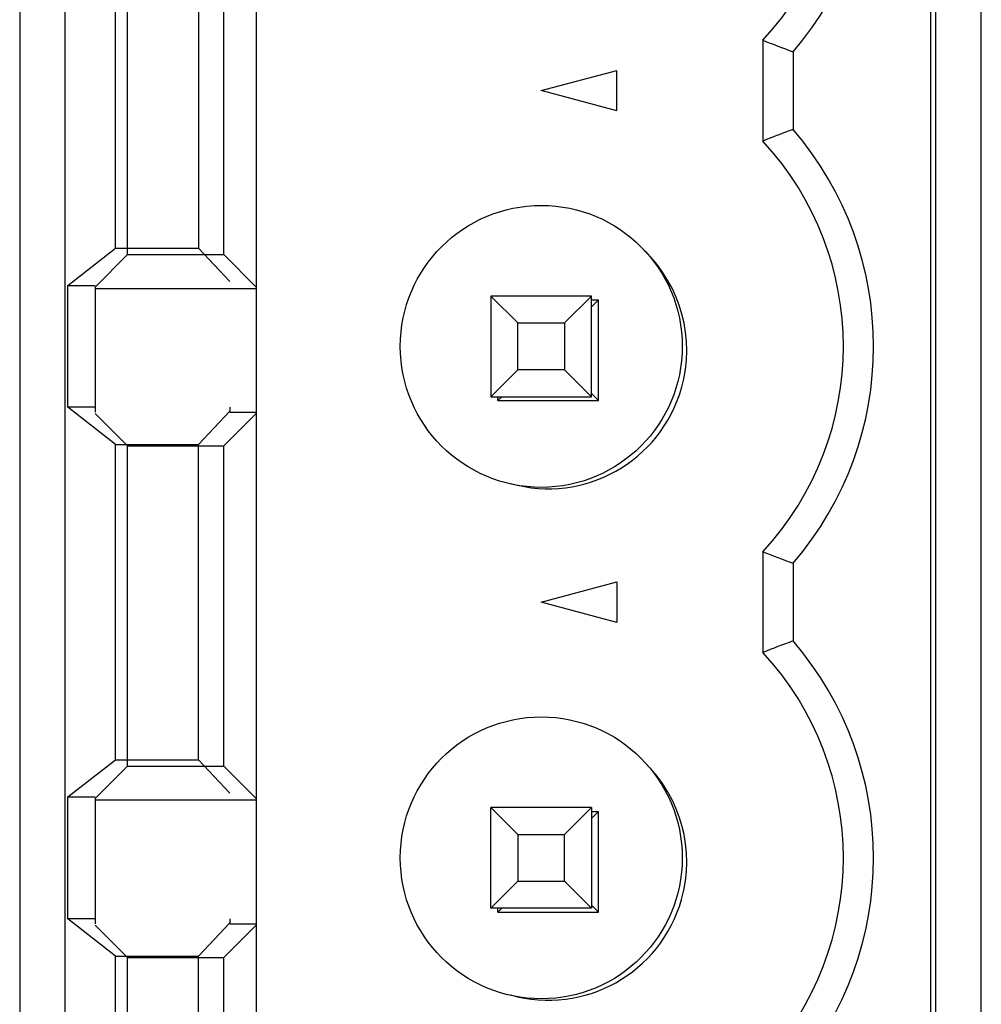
# Model space of a CAD drawing. Header units: millimetres. Extents: x -51 to 286, y -200 to -7.
# Tile 18 of 26: x 23 to 33, y -96 to -86. Entities that reach past the tile are written whole.
import ezdxf

# ---------------------------------------------------------------- set-up
doc = ezdxf.new("R2010")
doc.units = ezdxf.units.MM
doc.header["$MEASUREMENT"] = 0
doc.layers.add('Capa 1', color=7, linetype='Continuous')

# ---------------------------------------------------------------- blocks, each defined once
blk = doc.blocks.new('block 329')
at = {"layer": 'Capa 1', "color": 7, "lineweight": 25, "true_color": 0xffffff}
blk.add_lwpolyline([(23.3898, -71.1526), (23.3898, -138.1125)], dxfattribs=at)
blk = doc.blocks.new('block 330')
at = {"layer": 'Capa 1', "color": 7, "lineweight": 25, "true_color": 0xffffff}
blk.add_lwpolyline([(23.8397, -71.1526), (23.8397, -137.6133)], dxfattribs=at)
blk = doc.blocks.new('block 338')
at = {"layer": 'Capa 1', "color": 7, "lineweight": 25, "true_color": 0xffffff}
blk.add_lwpolyline([(23.8666, -95.0385), (23.8666, -93.8286)], dxfattribs=at)
blk = doc.blocks.new('block 339')
at = {"layer": 'Capa 1', "color": 7, "lineweight": 25, "true_color": 0xffffff}
blk.add_lwpolyline([(23.8666, -89.9583), (23.8666, -88.7484)], dxfattribs=at)
blk = doc.blocks.new('block 344')
at = {"layer": 'Capa 1', "color": 7, "lineweight": 25, "true_color": 0xffffff}
blk.add_lwpolyline([(24.1398, -88.7639), (24.1398, -90.0076)], dxfattribs=at)
blk = doc.blocks.new('block 345')
at = {"layer": 'Capa 1', "color": 7, "lineweight": 25, "true_color": 0xffffff}
blk.add_lwpolyline([(24.1398, -93.844), (24.1398, -95.0874)], dxfattribs=at)
blk = doc.blocks.new('block 359')
at = {"layer": 'Capa 1', "color": 7, "lineweight": 25, "true_color": 0xffffff}
blk.add_lwpolyline([(24.3399, -98.5383), (24.3399, -95.4085)], dxfattribs=at)
blk = doc.blocks.new('block 360')
at = {"layer": 'Capa 1', "color": 7, "lineweight": 25, "true_color": 0xffffff}
blk.add_lwpolyline([(24.3399, -93.4586), (24.3399, -90.3283)], dxfattribs=at)
blk = doc.blocks.new('block 361')
at = {"layer": 'Capa 1', "color": 7, "lineweight": 25, "true_color": 0xffffff}
blk.add_lwpolyline([(24.3399, -88.3784), (24.3399, -85.2482)], dxfattribs=at)
blk = doc.blocks.new('block 371')
at = {"layer": 'Capa 1', "color": 7, "lineweight": 25, "true_color": 0xffffff}
blk.add_lwpolyline([(24.4612, -98.6024), (24.4612, -95.4226)], dxfattribs=at)
blk = doc.blocks.new('block 372')
at = {"layer": 'Capa 1', "color": 7, "lineweight": 25, "true_color": 0xffffff}
blk.add_lwpolyline([(24.4612, -93.5226), (24.4612, -90.3425)], dxfattribs=at)
blk = doc.blocks.new('block 373')
at = {"layer": 'Capa 1', "color": 7, "lineweight": 25, "true_color": 0xffffff}
blk.add_lwpolyline([(24.4612, -88.4425), (24.4612, -85.2623)], dxfattribs=at)
blk = doc.blocks.new('block 379')
at = {"layer": 'Capa 1', "color": 7, "lineweight": 25, "true_color": 0xffffff}
blk.add_lwpolyline([(25.1647, -98.5383), (25.1647, -95.4085)], dxfattribs=at)
blk = doc.blocks.new('block 380')
at = {"layer": 'Capa 1', "color": 7, "lineweight": 25, "true_color": 0xffffff}
blk.add_lwpolyline([(25.1647, -93.4586), (25.1647, -90.3283)], dxfattribs=at)
blk = doc.blocks.new('block 383')
at = {"layer": 'Capa 1', "color": 7, "lineweight": 25, "true_color": 0xffffff}
blk.add_lwpolyline([(25.1647, -85.2482), (25.1647, -88.3784)], dxfattribs=at)
blk = doc.blocks.new('block 397')
at = {"layer": 'Capa 1', "color": 7, "lineweight": 25, "true_color": 0xffffff}
blk.add_lwpolyline([(25.4183, -98.6024), (25.4183, -95.4226)], dxfattribs=at)
blk = doc.blocks.new('block 398')
at = {"layer": 'Capa 1', "color": 7, "lineweight": 25, "true_color": 0xffffff}
blk.add_lwpolyline([(25.4183, -93.5226), (25.4183, -90.3425)], dxfattribs=at)
blk = doc.blocks.new('block 399')
at = {"layer": 'Capa 1', "color": 7, "lineweight": 25, "true_color": 0xffffff}
blk.add_lwpolyline([(25.4183, -88.4425), (25.4183, -85.2623)], dxfattribs=at)
blk = doc.blocks.new('block 404')
at = {"layer": 'Capa 1', "color": 7, "lineweight": 25, "true_color": 0xffffff}
blk.add_lwpolyline([(25.4765, -89.9583), (25.4765, -89.9973)], dxfattribs=at)
blk = doc.blocks.new('block 405')
at = {"layer": 'Capa 1', "color": 7, "lineweight": 25, "true_color": 0xffffff}
blk.add_lwpolyline([(25.4765, -95.0385), (25.4765, -95.0774)], dxfattribs=at)
blk = doc.blocks.new('block 413')
at = {"layer": 'Capa 1', "color": 7, "lineweight": 25, "true_color": 0xffffff}
blk.add_lwpolyline([(25.7397, -76.6534), (25.7397, -132.5335)], dxfattribs=at)
blk = doc.blocks.new('block 421')
at = {"layer": 'Capa 1', "color": 7, "lineweight": 25, "true_color": 0xffffff}
blk.add_lwpolyline([(25.1647, -90.3283), (25.4765, -89.9973)], dxfattribs=at)
blk = doc.blocks.new('block 432')
at = {"layer": 'Capa 1', "color": 7, "lineweight": 25, "true_color": 0xffffff}
blk.add_lwpolyline([(24.1398, -88.7639), (24.4612, -88.4425)], dxfattribs=at)
blk = doc.blocks.new('block 435')
at = {"layer": 'Capa 1', "color": 7, "lineweight": 25, "true_color": 0xffffff}
blk.add_lwpolyline([(25.4183, -90.3425), (25.7397, -90.021)], dxfattribs=at)
blk = doc.blocks.new('block 436')
at = {"layer": 'Capa 1', "color": 7, "lineweight": 25, "true_color": 0xffffff}
blk.add_lwpolyline([(28.8017, -89.1212), (29.0697, -88.8535)], dxfattribs=at)
blk = doc.blocks.new('block 437')
at = {"layer": 'Capa 1', "color": 7, "lineweight": 25, "true_color": 0xffffff}
blk.add_lwpolyline([(28.3376, -89.5856), (28.07, -89.8532)], dxfattribs=at)
blk = doc.blocks.new('block 438')
at = {"layer": 'Capa 1', "color": 7, "lineweight": 25, "true_color": 0xffffff}
blk.add_lwpolyline([(24.1398, -93.844), (24.4612, -93.5226)], dxfattribs=at)
blk = doc.blocks.new('block 439')
at = {"layer": 'Capa 1', "color": 7, "lineweight": 25, "true_color": 0xffffff}
blk.add_lwpolyline([(28.1399, -89.8925), (28.1788, -89.8532)], dxfattribs=at)
blk = doc.blocks.new('block 440')
at = {"layer": 'Capa 1', "color": 7, "lineweight": 25, "true_color": 0xffffff}
blk.add_lwpolyline([(29.0697, -88.9624), (29.1397, -88.8924)], dxfattribs=at)
blk = doc.blocks.new('block 442')
at = {"layer": 'Capa 1', "color": 7, "lineweight": 25, "true_color": 0xffffff}
blk.add_lwpolyline([(23.8666, -88.7484), (24.3399, -88.3784)], dxfattribs=at)
blk = doc.blocks.new('block 515')
at = {"layer": 'Capa 1', "color": 7, "lineweight": 25, "true_color": 0xffffff}
blk.add_lwpolyline([(28.07, -94.9334), (28.07, -93.9333)], dxfattribs=at)
blk = doc.blocks.new('block 518')
at = {"layer": 'Capa 1', "color": 7, "lineweight": 25, "true_color": 0xffffff}
blk.add_lwpolyline([(28.07, -88.8535), (28.07, -89.8532)], dxfattribs=at)
blk = doc.blocks.new('block 530')
at = {"layer": 'Capa 1', "color": 7, "lineweight": 25, "true_color": 0xffffff}
blk.add_lwpolyline([(28.1399, -94.9723), (28.1399, -94.9334)], dxfattribs=at)
blk = doc.blocks.new('block 531')
at = {"layer": 'Capa 1', "color": 7, "lineweight": 25, "true_color": 0xffffff}
blk.add_lwpolyline([(28.1399, -89.8925), (28.1399, -89.8532)], dxfattribs=at)
blk = doc.blocks.new('block 538')
at = {"layer": 'Capa 1', "color": 7, "lineweight": 25, "true_color": 0xffffff}
blk.add_lwpolyline([(28.3376, -89.5856), (28.3376, -89.1212)], dxfattribs=at)
blk = doc.blocks.new('block 541')
at = {"layer": 'Capa 1', "color": 7, "lineweight": 25, "true_color": 0xffffff}
blk.add_lwpolyline([(28.3376, -94.2013), (28.3376, -94.6654)], dxfattribs=at)
blk = doc.blocks.new('block 546')
at = {"layer": 'Capa 1', "color": 7, "lineweight": 25, "true_color": 0xffffff}
blk.add_lwpolyline([(28.8017, -94.6654), (28.8017, -94.2013)], dxfattribs=at)
blk = doc.blocks.new('block 549')
at = {"layer": 'Capa 1', "color": 7, "lineweight": 25, "true_color": 0xffffff}
blk.add_lwpolyline([(28.8017, -89.1212), (28.8017, -89.5856)], dxfattribs=at)
blk = doc.blocks.new('block 563')
at = {"layer": 'Capa 1', "color": 7, "lineweight": 25, "true_color": 0xffffff}
blk.add_lwpolyline([(29.0697, -89.8532), (29.0697, -88.8535)], dxfattribs=at)
blk = doc.blocks.new('block 566')
at = {"layer": 'Capa 1', "color": 7, "lineweight": 25, "true_color": 0xffffff}
blk.add_lwpolyline([(29.0697, -93.9333), (29.0697, -94.9334)], dxfattribs=at)
blk = doc.blocks.new('block 574')
at = {"layer": 'Capa 1', "color": 7, "lineweight": 25, "true_color": 0xffffff}
blk.add_lwpolyline([(29.1397, -94.9723), (29.1397, -93.9726)], dxfattribs=at)
blk = doc.blocks.new('block 575')
at = {"layer": 'Capa 1', "color": 7, "lineweight": 25, "true_color": 0xffffff}
blk.add_lwpolyline([(29.1397, -89.8925), (29.1397, -88.8924)], dxfattribs=at)
blk = doc.blocks.new('block 581')
at = {"layer": 'Capa 1', "color": 7, "lineweight": 25, "true_color": 0xffffff}
blk.add_lwpolyline([(29.3198, -87.0142), (29.3198, -86.6124)], dxfattribs=at)
blk = doc.blocks.new('block 583')
at = {"layer": 'Capa 1', "color": 7, "lineweight": 25, "true_color": 0xffffff}
blk.add_lwpolyline([(29.3198, -91.6926), (29.3198, -92.0943)], dxfattribs=at)
blk = doc.blocks.new('block 592')
at = {"layer": 'Capa 1', "color": 7, "lineweight": 25, "true_color": 0xffffff}
blk.add_lwpolyline([(30.7699, -86.3131), (30.7699, -87.3139)], dxfattribs=at)
blk = doc.blocks.new('block 593')
at = {"layer": 'Capa 1', "color": 7, "lineweight": 25, "true_color": 0xffffff}
blk.add_lwpolyline([(30.7699, -91.3929), (30.7699, -92.3937)], dxfattribs=at)
blk = doc.blocks.new('block 602')
at = {"layer": 'Capa 1', "color": 7, "lineweight": 25, "true_color": 0xffffff}
blk.add_lwpolyline([(31.07, -86.4275), (31.07, -87.1992)], dxfattribs=at)
blk = doc.blocks.new('block 603')
at = {"layer": 'Capa 1', "color": 7, "lineweight": 25, "true_color": 0xffffff}
blk.add_lwpolyline([(31.07, -91.5076), (31.07, -92.2793)], dxfattribs=at)
blk = doc.blocks.new('block 612')
at = {"layer": 'Capa 1', "color": 7, "lineweight": 25, "true_color": 0xffffff}
blk.add_lwpolyline([(32.4397, -138.1125), (32.4397, -71.1526)], dxfattribs=at)
blk = doc.blocks.new('block 613')
at = {"layer": 'Capa 1', "color": 7, "lineweight": 25, "true_color": 0xffffff}
blk.add_lwpolyline([(32.4897, -137.6126), (32.4897, -71.6525)], dxfattribs=at)
blk = doc.blocks.new('block 614')
at = {"layer": 'Capa 1', "color": 7, "lineweight": 25, "true_color": 0xffffff}
blk.add_lwpolyline([(32.9399, -138.1125), (32.9399, -71.1526)], dxfattribs=at)
blk = doc.blocks.new('block 619')
at = {"layer": 'Capa 1', "color": 7, "lineweight": 25, "true_color": 0xffffff}
blk.add_lwpolyline([(25.1647, -95.4085), (25.4765, -95.0774)], dxfattribs=at)
blk = doc.blocks.new('block 623')
at = {"layer": 'Capa 1', "color": 7, "lineweight": 25, "true_color": 0xffffff}
blk.add_lwpolyline([(25.4183, -95.4226), (25.7397, -95.1008)], dxfattribs=at)
blk = doc.blocks.new('block 624')
at = {"layer": 'Capa 1', "color": 7, "lineweight": 25, "true_color": 0xffffff}
blk.add_lwpolyline([(28.07, -94.9334), (28.3376, -94.6654)], dxfattribs=at)
blk = doc.blocks.new('block 625')
at = {"layer": 'Capa 1', "color": 7, "lineweight": 25, "true_color": 0xffffff}
blk.add_lwpolyline([(28.8017, -94.2013), (29.0697, -93.9333)], dxfattribs=at)
blk = doc.blocks.new('block 627')
at = {"layer": 'Capa 1', "color": 7, "lineweight": 25, "true_color": 0xffffff}
blk.add_lwpolyline([(28.1399, -94.9723), (28.1788, -94.9334)], dxfattribs=at)
blk = doc.blocks.new('block 628')
at = {"layer": 'Capa 1', "color": 7, "lineweight": 25, "true_color": 0xffffff}
blk.add_lwpolyline([(29.0697, -94.0425), (29.1397, -93.9726)], dxfattribs=at)
blk = doc.blocks.new('block 640')
at = {"layer": 'Capa 1', "color": 7, "lineweight": 25, "true_color": 0xffffff}
blk.add_lwpolyline([(23.8666, -93.8286), (24.3399, -93.4586)], dxfattribs=at)
blk = doc.blocks.new('block 646')
at = {"layer": 'Capa 1', "color": 7, "lineweight": 25, "true_color": 0xffffff}
blk.add_lwpolyline([(28.5698, -86.8133), (29.3198, -86.6124)], dxfattribs=at)
blk = doc.blocks.new('block 673')
at = {"layer": 'Capa 1', "color": 7, "lineweight": 25, "true_color": 0xffffff}
blk.add_lwpolyline([(24.3399, -88.3784), (25.1647, -88.3784)], dxfattribs=at)
blk = doc.blocks.new('block 675')
at = {"layer": 'Capa 1', "color": 7, "lineweight": 25, "true_color": 0xffffff}
blk.add_lwpolyline([(24.4612, -88.4425), (25.4183, -88.4425)], dxfattribs=at)
blk = doc.blocks.new('block 676')
at = {"layer": 'Capa 1', "color": 7, "lineweight": 25, "true_color": 0xffffff}
blk.add_lwpolyline([(23.8666, -88.7484), (24.1398, -88.7484)], dxfattribs=at)
blk = doc.blocks.new('block 677')
at = {"layer": 'Capa 1', "color": 7, "lineweight": 25, "true_color": 0xffffff}
blk.add_lwpolyline([(24.1398, -88.7773), (25.7397, -88.7773)], dxfattribs=at)
blk = doc.blocks.new('block 678')
at = {"layer": 'Capa 1', "color": 7, "lineweight": 25, "true_color": 0xffffff}
blk.add_lwpolyline([(29.0697, -88.8535), (28.07, -88.8535)], dxfattribs=at)
blk = doc.blocks.new('block 679')
at = {"layer": 'Capa 1', "color": 7, "lineweight": 25, "true_color": 0xffffff}
blk.add_lwpolyline([(29.0697, -88.8924), (29.1397, -88.8924)], dxfattribs=at)
blk = doc.blocks.new('block 680')
at = {"layer": 'Capa 1', "color": 7, "lineweight": 25, "true_color": 0xffffff}
blk.add_lwpolyline([(28.3376, -89.1212), (28.8017, -89.1212)], dxfattribs=at)
blk = doc.blocks.new('block 757')
at = {"layer": 'Capa 1', "color": 7, "lineweight": 25, "true_color": 0xffffff}
blk.add_lwpolyline([(28.5698, -91.8935), (29.3198, -91.6926)], dxfattribs=at)
blk = doc.blocks.new('block 760')
at = {"layer": 'Capa 1', "color": 7, "lineweight": 25, "true_color": 0xffffff}
blk.add_lwpolyline([(28.8017, -89.5856), (28.3376, -89.5856)], dxfattribs=at)
blk = doc.blocks.new('block 761')
at = {"layer": 'Capa 1', "color": 7, "lineweight": 25, "true_color": 0xffffff}
blk.add_lwpolyline([(28.07, -89.8532), (29.0697, -89.8532)], dxfattribs=at)
blk = doc.blocks.new('block 762')
at = {"layer": 'Capa 1', "color": 7, "lineweight": 25, "true_color": 0xffffff}
blk.add_lwpolyline([(28.1399, -89.8925), (29.1397, -89.8925)], dxfattribs=at)
blk = doc.blocks.new('block 763')
at = {"layer": 'Capa 1', "color": 7, "lineweight": 25, "true_color": 0xffffff}
blk.add_lwpolyline([(24.1398, -89.9583), (23.8666, -89.9583)], dxfattribs=at)
blk = doc.blocks.new('block 764')
at = {"layer": 'Capa 1', "color": 7, "lineweight": 25, "true_color": 0xffffff}
blk.add_lwpolyline([(25.4765, -90.0076), (25.7397, -90.0076)], dxfattribs=at)
blk = doc.blocks.new('block 765')
at = {"layer": 'Capa 1', "color": 7, "lineweight": 25, "true_color": 0xffffff}
blk.add_lwpolyline([(24.3399, -90.3283), (25.1647, -90.3283)], dxfattribs=at)
blk = doc.blocks.new('block 766')
at = {"layer": 'Capa 1', "color": 7, "lineweight": 25, "true_color": 0xffffff}
blk.add_lwpolyline([(24.4612, -90.3425), (25.4183, -90.3425)], dxfattribs=at)
blk = doc.blocks.new('block 779')
at = {"layer": 'Capa 1', "color": 7, "lineweight": 25, "true_color": 0xffffff}
blk.add_lwpolyline([(24.3399, -93.4586), (25.1647, -93.4586)], dxfattribs=at)
blk = doc.blocks.new('block 781')
at = {"layer": 'Capa 1', "color": 7, "lineweight": 25, "true_color": 0xffffff}
blk.add_lwpolyline([(24.4612, -93.5226), (25.4183, -93.5226)], dxfattribs=at)
blk = doc.blocks.new('block 783')
at = {"layer": 'Capa 1', "color": 7, "lineweight": 25, "true_color": 0xffffff}
blk.add_lwpolyline([(23.8666, -93.8286), (24.1398, -93.8286)], dxfattribs=at)
blk = doc.blocks.new('block 784')
at = {"layer": 'Capa 1', "color": 7, "lineweight": 25, "true_color": 0xffffff}
blk.add_lwpolyline([(24.1398, -93.8575), (25.7397, -93.8575)], dxfattribs=at)
blk = doc.blocks.new('block 785')
at = {"layer": 'Capa 1', "color": 7, "lineweight": 25, "true_color": 0xffffff}
blk.add_lwpolyline([(29.0697, -93.9333), (28.07, -93.9333)], dxfattribs=at)
blk = doc.blocks.new('block 786')
at = {"layer": 'Capa 1', "color": 7, "lineweight": 25, "true_color": 0xffffff}
blk.add_lwpolyline([(29.0697, -93.9726), (29.1397, -93.9726)], dxfattribs=at)
blk = doc.blocks.new('block 787')
at = {"layer": 'Capa 1', "color": 7, "lineweight": 25, "true_color": 0xffffff}
blk.add_lwpolyline([(28.3376, -94.2013), (28.8017, -94.2013)], dxfattribs=at)
blk = doc.blocks.new('block 788')
at = {"layer": 'Capa 1', "color": 7, "lineweight": 25, "true_color": 0xffffff}
blk.add_lwpolyline([(28.3376, -94.6654), (28.8017, -94.6654)], dxfattribs=at)
blk = doc.blocks.new('block 789')
at = {"layer": 'Capa 1', "color": 7, "lineweight": 25, "true_color": 0xffffff}
blk.add_lwpolyline([(29.0697, -94.9334), (28.07, -94.9334)], dxfattribs=at)
blk = doc.blocks.new('block 790')
at = {"layer": 'Capa 1', "color": 7, "lineweight": 25, "true_color": 0xffffff}
blk.add_lwpolyline([(28.1399, -94.9723), (29.1397, -94.9723)], dxfattribs=at)
blk = doc.blocks.new('block 791')
at = {"layer": 'Capa 1', "color": 7, "lineweight": 25, "true_color": 0xffffff}
blk.add_lwpolyline([(24.1398, -95.0385), (23.8666, -95.0385)], dxfattribs=at)
blk = doc.blocks.new('block 792')
at = {"layer": 'Capa 1', "color": 7, "lineweight": 25, "true_color": 0xffffff}
blk.add_lwpolyline([(25.4765, -95.0874), (25.7397, -95.0874)], dxfattribs=at)
blk = doc.blocks.new('block 793')
at = {"layer": 'Capa 1', "color": 7, "lineweight": 25, "true_color": 0xffffff}
blk.add_lwpolyline([(24.3399, -95.4085), (25.1647, -95.4085)], dxfattribs=at)
blk = doc.blocks.new('block 794')
at = {"layer": 'Capa 1', "color": 7, "lineweight": 25, "true_color": 0xffffff}
blk.add_lwpolyline([(24.4612, -95.4226), (25.4183, -95.4226)], dxfattribs=at)
blk = doc.blocks.new('block 810')
at = {"layer": 'Capa 1', "color": 7, "lineweight": 25, "true_color": 0xffffff}
blk.add_lwpolyline([(29.3198, -87.0142), (28.5698, -86.8133)], dxfattribs=at)
blk = doc.blocks.new('block 1030')
at = {"layer": 'Capa 1', "color": 7, "lineweight": 25, "true_color": 0xffffff}
blk.add_lwpolyline([(29.3198, -92.0943), (28.5698, -91.8935)], dxfattribs=at)
blk = doc.blocks.new('block 1196')
at = {"layer": 'Capa 1', "color": 7, "lineweight": 25, "true_color": 0xffffff}
blk.add_lwpolyline([(24.3399, -90.3283), (23.8666, -89.9583)], dxfattribs=at)
blk = doc.blocks.new('block 1323')
at = {"layer": 'Capa 1', "color": 7, "lineweight": 25, "true_color": 0xffffff}
blk.add_lwpolyline([(24.3399, -95.4085), (23.8666, -95.0385)], dxfattribs=at)
blk = doc.blocks.new('block 1326')
at = {"layer": 'Capa 1', "color": 7, "lineweight": 25, "true_color": 0xffffff}
blk.add_lwpolyline([(29.0697, -89.8226), (29.1397, -89.8925)], dxfattribs=at)
blk = doc.blocks.new('block 1327')
at = {"layer": 'Capa 1', "color": 7, "lineweight": 25, "true_color": 0xffffff}
blk.add_lwpolyline([(29.0697, -89.8532), (28.8017, -89.5856)], dxfattribs=at)
blk = doc.blocks.new('block 1328')
at = {"layer": 'Capa 1', "color": 7, "lineweight": 25, "true_color": 0xffffff}
blk.add_lwpolyline([(28.3376, -89.1212), (28.07, -88.8535)], dxfattribs=at)
blk = doc.blocks.new('block 1331')
at = {"layer": 'Capa 1', "color": 7, "lineweight": 25, "true_color": 0xffffff}
blk.add_lwpolyline([(25.4183, -88.4425), (25.7397, -88.7639)], dxfattribs=at)
blk = doc.blocks.new('block 1333')
at = {"layer": 'Capa 1', "color": 7, "lineweight": 25, "true_color": 0xffffff}
blk.add_lwpolyline([(29.0697, -94.9024), (29.1397, -94.9723)], dxfattribs=at)
blk = doc.blocks.new('block 1334')
at = {"layer": 'Capa 1', "color": 7, "lineweight": 25, "true_color": 0xffffff}
blk.add_lwpolyline([(28.07, -93.9333), (28.3376, -94.2013)], dxfattribs=at)
blk = doc.blocks.new('block 1335')
at = {"layer": 'Capa 1', "color": 7, "lineweight": 25, "true_color": 0xffffff}
blk.add_lwpolyline([(28.8017, -94.6654), (29.0697, -94.9334)], dxfattribs=at)
blk = doc.blocks.new('block 1336')
at = {"layer": 'Capa 1', "color": 7, "lineweight": 25, "true_color": 0xffffff}
blk.add_lwpolyline([(24.1398, -90.021), (24.4612, -90.3425)], dxfattribs=at)
blk = doc.blocks.new('block 1337')
at = {"layer": 'Capa 1', "color": 7, "lineweight": 25, "true_color": 0xffffff}
blk.add_lwpolyline([(25.4183, -93.5226), (25.7397, -93.844)], dxfattribs=at)
blk = doc.blocks.new('block 1342')
at = {"layer": 'Capa 1', "color": 7, "lineweight": 25, "true_color": 0xffffff}
blk.add_lwpolyline([(24.1398, -95.1008), (24.4612, -95.4226)], dxfattribs=at)
blk = doc.blocks.new('block 1348')
at = {"layer": 'Capa 1', "color": 7, "lineweight": 25, "true_color": 0xffffff}
blk.add_lwpolyline([(25.1647, -88.3784), (25.4765, -88.7095)], dxfattribs=at)
blk = doc.blocks.new('block 1349')
at = {"layer": 'Capa 1', "color": 7, "lineweight": 25, "true_color": 0xffffff}
blk.add_lwpolyline([(25.4765, -93.7893), (25.1647, -93.4586)], dxfattribs=at)
blk = doc.blocks.new('block 1764')
at = {"layer": 'Capa 1', "color": 7, "lineweight": 25, "true_color": 0xffffff}
blk.add_open_spline([(30.7699, -91.3929), (30.8694, -91.4321), (30.9693, -91.4701), (31.07, -91.5076)], degree=3, dxfattribs=at)
blk = doc.blocks.new('block 1765')
at = {"layer": 'Capa 1', "color": 7, "lineweight": 25, "true_color": 0xffffff}
blk.add_open_spline([(30.7699, -86.3131), (30.8694, -86.352), (30.9693, -86.3902), (31.07, -86.4275)], degree=3, dxfattribs=at)
blk = doc.blocks.new('block 1797')
at = {"layer": 'Capa 1', "color": 7, "lineweight": 25, "true_color": 0xffffff}
blk.add_open_spline([(31.07, -91.5076), (32.1365, -90.2694), (32.1365, -88.4373), (31.07, -87.1992)], degree=3, dxfattribs=at)
blk = doc.blocks.new('block 1798')
at = {"layer": 'Capa 1', "color": 7, "lineweight": 25, "true_color": 0xffffff}
blk.add_open_spline([(31.07, -86.4275), (32.1365, -85.1896), (32.1365, -83.3572), (31.07, -82.1194)], degree=3, dxfattribs=at)
blk = doc.blocks.new('block 1801')
at = {"layer": 'Capa 1', "color": 7, "lineweight": 25, "true_color": 0xffffff}
blk.add_open_spline([(30.7699, -86.3131), (31.8365, -85.1624), (31.8365, -83.3844), (30.7699, -82.2337)], degree=3, dxfattribs=at)
blk = doc.blocks.new('block 1802')
at = {"layer": 'Capa 1', "color": 7, "lineweight": 25, "true_color": 0xffffff}
blk.add_open_spline([(30.7699, -91.3929), (31.8365, -90.2426), (31.8365, -88.4642), (30.7699, -87.3139)], degree=3, dxfattribs=at)
blk = doc.blocks.new('block 1803')
at = {"layer": 'Capa 1', "color": 7, "lineweight": 25, "true_color": 0xffffff}
blk.add_open_spline([(28.5698, -90.7535), (29.3429, -90.7535), (29.9699, -90.1265), (29.9699, -89.3534), (29.9699, -88.5803), (29.3429, -87.9533), (28.5698, -87.9533), (27.7967, -87.9533), (27.1697, -88.5803), (27.1697, -89.3534), (27.1697, -90.1265), (27.7967, -90.7535), (28.5698, -90.7535), (28.5698, -90.7535), (28.5698, -90.7535), (28.5698, -90.7535)], degree=3, knots=[0, 0, 0, 0, 1, 1, 1, 2, 2, 2, 3, 3, 3, 4, 4, 4, 5, 5, 5, 5], dxfattribs=at)
blk = doc.blocks.new('block 1806')
at = {"layer": 'Capa 1', "color": 7, "lineweight": 25, "true_color": 0xffffff}
blk.add_open_spline([(28.2649, -90.7152), (28.9953, -90.9223), (29.7556, -90.4982), (29.9627, -89.7675), (30.1012, -89.2786), (29.9589, -88.7532), (29.5927, -88.4011)], degree=3, knots=[0, 0, 0, 0, 1, 1, 1, 2, 2, 2, 2], dxfattribs=at)
blk = doc.blocks.new('block 1821')
at = {"layer": 'Capa 1', "color": 7, "lineweight": 25, "true_color": 0xffffff}
blk.add_open_spline([(31.07, -87.1992), (30.9693, -87.2367), (30.8694, -87.2746), (30.7699, -87.3139)], degree=3, dxfattribs=at)
blk = doc.blocks.new('block 1824')
at = {"layer": 'Capa 1', "color": 7, "lineweight": 25, "true_color": 0xffffff}
blk.add_open_spline([(31.07, -96.5874), (32.1365, -95.3496), (32.1365, -93.5171), (31.07, -92.2793)], degree=3, dxfattribs=at)
blk = doc.blocks.new('block 1825')
at = {"layer": 'Capa 1', "color": 7, "lineweight": 25, "true_color": 0xffffff}
blk.add_open_spline([(30.7699, -96.473), (31.8365, -95.3224), (31.8365, -93.5443), (30.7699, -92.3937)], degree=3, dxfattribs=at)
blk = doc.blocks.new('block 1830')
at = {"layer": 'Capa 1', "color": 7, "lineweight": 25, "true_color": 0xffffff}
blk.add_open_spline([(28.5698, -95.8332), (29.3429, -95.8332), (29.9699, -95.2066), (29.9699, -94.4335), (29.9699, -93.6601), (29.3429, -93.0334), (28.5698, -93.0334), (27.7967, -93.0334), (27.1697, -93.6601), (27.1697, -94.4335), (27.1697, -95.2066), (27.7967, -95.8332), (28.5698, -95.8332), (28.5698, -95.8332), (28.5698, -95.8332), (28.5698, -95.8332)], degree=3, knots=[0, 0, 0, 0, 1, 1, 1, 2, 2, 2, 3, 3, 3, 4, 4, 4, 5, 5, 5, 5], dxfattribs=at)
blk = doc.blocks.new('block 1833')
at = {"layer": 'Capa 1', "color": 7, "lineweight": 25, "true_color": 0xffffff}
blk.add_open_spline([(28.2649, -95.7954), (28.9953, -96.0024), (29.7556, -95.578), (29.9627, -94.8476), (30.1012, -94.3587), (29.9589, -93.8334), (29.5927, -93.4813)], degree=3, knots=[0, 0, 0, 0, 1, 1, 1, 2, 2, 2, 2], dxfattribs=at)
blk = doc.blocks.new('block 1879')
at = {"layer": 'Capa 1', "color": 7, "lineweight": 25, "true_color": 0xffffff}
blk.add_open_spline([(31.07, -92.2793), (30.9693, -92.3165), (30.8694, -92.3548), (30.7699, -92.3937)], degree=3, dxfattribs=at)

msp = doc.modelspace()

# ---------------------------------------------------------------- block references
at = {"layer": 'Capa 1'}
for name in ['block 329', 'block 330', 'block 612', 'block 614', 'block 613', 'block 413', 'block 1798', 'block 1801', 'block 361', 'block 373', 'block 383', 'block 399', 'block 592', 'block 1765', 'block 602', 'block 646', 'block 581', 'block 810', 'block 1821', 'block 1797', 'block 1802', 'block 1803', 'block 442', 'block 673', 'block 1348', 'block 1806', 'block 432', 'block 675', 'block 1331', 'block 339', 'block 676', 'block 344', 'block 677', 'block 518', 'block 678', 'block 1328', 'block 436', 'block 563', 'block 440', 'block 679', 'block 575', 'block 538', 'block 680', 'block 549', 'block 437', 'block 760', 'block 1327', 'block 761', 'block 439', 'block 531', 'block 1326', 'block 763', 'block 1196', 'block 404', 'block 762', 'block 1336', 'block 421', 'block 435', 'block 764', 'block 360', 'block 765', 'block 372', 'block 766', 'block 380', 'block 398', 'block 593', 'block 1764', 'block 603', 'block 757', 'block 583', 'block 1030', 'block 1879', 'block 1824', 'block 1825', 'block 1830', 'block 640', 'block 779', 'block 1349', 'block 1833', 'block 438', 'block 781', 'block 1337', 'block 338', 'block 783', 'block 345', 'block 784', 'block 515', 'block 785', 'block 1334', 'block 625', 'block 566', 'block 628', 'block 786', 'block 574', 'block 541', 'block 787', 'block 546', 'block 624', 'block 788', 'block 1335', 'block 789', 'block 530', 'block 627', 'block 1333', 'block 791', 'block 1323', 'block 405', 'block 790', 'block 1342', 'block 619', 'block 623', 'block 792', 'block 359', 'block 793', 'block 371', 'block 794', 'block 379', 'block 397']:
    msp.add_blockref(name, (0, 0), dxfattribs=at)

doc.saveas('drawing.dxf')
